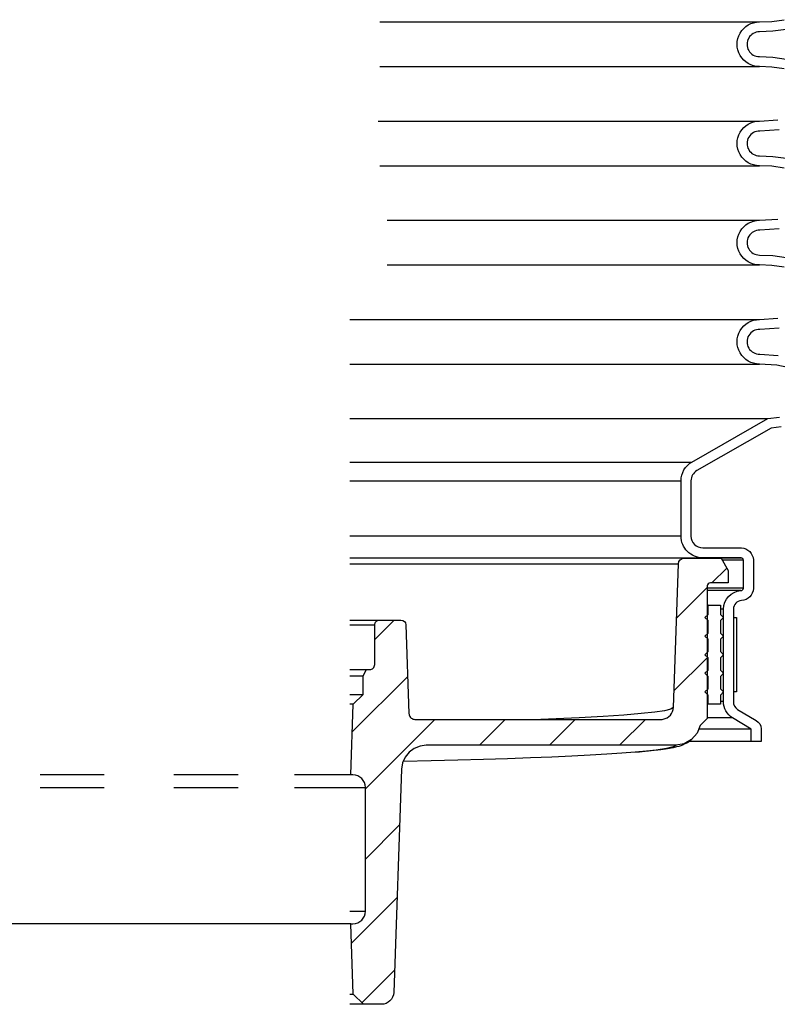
# Model space of a CAD drawing. Extents: x -285 to 5863, y 308 to 3178.
# Tile 219 of 256: x 203 to 211, y 1659 to 1668. Entities that reach past the tile are written whole.
import ezdxf

# ---------------------------------------------------------------- set-up
doc = ezdxf.new("R2010")
doc.units = 0
doc.header["$MEASUREMENT"] = 0
for name, color, linetype in [('MULTI-PORT-SPILL-BUCKET', 1, 'CONTINUOUS'), ('MULTI-PORT-SPILL-BUCKET-HATCH', 7, 'CONTINUOUS'), ('MULTI-PORT-SPILL-BUCKET-SHROUD', 1, 'CONTINUOUS')]:
    doc.layers.add(name, color=color, linetype=linetype)

msp = doc.modelspace()

# ---------------------------------------------------------------- hatches: boundary and pattern name
at = {"layer": 'MULTI-PORT-SPILL-BUCKET-HATCH', "linetype": 'Continuous'}
h = msp.add_hatch(dxfattribs=at)
h.set_pattern_fill('LINE', color=256, scale=4, angle=45, style=0)
h.set_pattern_definition([(45, (-7769.5169, 500.44744), (-0.35355339, 0.35355339), [])])
edge = h.paths.add_edge_path()
edge.add_line((209.97451, 1661.40285), (209.90426, 1661.33265))
edge.add_line((209.90426, 1661.33265), (209.87317, 1661.25329))
edge.add_line((209.87317, 1661.25329), (209.81732, 1661.18899))
edge.add_line((209.81732, 1661.18899), (209.74319, 1661.14719))
edge.add_line((209.74319, 1661.14719), (209.65927, 1661.13267))
edge.add_line((209.65927, 1661.13267), (207.14315, 1661.13267))
edge.add_line((207.14315, 1661.13267), (207.0796, 1661.12431))
edge.add_line((207.0796, 1661.12431), (207.02049, 1661.10033))
edge.add_line((207.02049, 1661.10033), (206.9694, 1661.06238))
edge.add_line((206.9694, 1661.06238), (206.92978, 1661.01263))
edge.add_line((206.92978, 1661.01263), (206.90384, 1660.95443))
edge.add_line((206.90384, 1660.95443), (206.89331, 1660.89125))
edge.add_line((206.89331, 1660.89125), (206.81472, 1658.64078))
edge.add_arc((206.6898, 1658.64514), 0.125, 270, 358, ccw=False)
edge.add_line((206.6898, 1658.52014), (206.50896, 1658.52014))
edge.add_line((206.50896, 1658.52014), (206.4061, 1658.62301))
edge.add_line((206.4061, 1658.62301), (206.384, 1659.33265))
edge.add_line((206.384, 1659.33265), (206.40426, 1659.33265))
edge.add_arc((206.40426, 1659.45765), 0.125, 270, 360)
edge.add_line((206.52926, 1659.45765), (206.52926, 1660.70765))
edge.add_arc((206.40426, 1660.70765), 0.125, 0, 90)
edge.add_line((206.40426, 1660.83265), (206.384, 1660.83265))
edge.add_line((206.384, 1660.83265), (206.4062, 1661.54554))
edge.add_line((206.4062, 1661.54554), (206.50581, 1661.64515))
edge.add_line((206.50581, 1661.64515), (206.50581, 1661.83265))
edge.add_line((206.50581, 1661.83265), (206.54189, 1661.89515))
edge.add_line((206.54189, 1661.89515), (206.573, 1661.89515))
edge.add_arc((206.57301, 1661.94515), 0.05, 269.996427, 360.000659)
edge.add_line((206.62301, 1661.94515), (206.62301, 1662.34515))
edge.add_arc((206.673, 1662.34515), 0.05, 89.996427, 180.000659, ccw=False)
edge.add_line((206.67301, 1662.39515), (206.88722, 1662.39515))
edge.add_arc((206.88723, 1662.34515), 0.05, 1.99832, 90.004096, ccw=False)
edge.add_line((206.93719, 1662.3469), (206.96849, 1661.45071))
edge.add_line((206.96849, 1661.45071), (206.96895, 1661.44512))
edge.add_line((206.96895, 1661.44512), (206.96992, 1661.43959))
edge.add_line((206.96992, 1661.43959), (206.97297, 1661.42995))
edge.add_line((206.97297, 1661.42995), (206.97759, 1661.42095))
edge.add_line((206.97759, 1661.42095), (206.98366, 1661.41287))
edge.add_line((206.98366, 1661.41287), (206.99099, 1661.40591))
edge.add_line((206.99099, 1661.40591), (206.99938, 1661.40029))
edge.add_line((206.99938, 1661.40029), (207.0086, 1661.39615))
edge.add_line((207.0086, 1661.39615), (207.01838, 1661.39362))
edge.add_line((207.01838, 1661.39362), (207.02845, 1661.39277))
edge.add_line((207.02845, 1661.39277), (209.50796, 1661.39277))
edge.add_line((209.50796, 1661.39277), (209.51956, 1661.39331))
edge.add_line((209.51956, 1661.39331), (209.53106, 1661.39492))
edge.add_line((209.53106, 1661.39492), (209.55136, 1661.40056))
edge.add_line((209.55136, 1661.40056), (209.57043, 1661.4095))
edge.add_line((209.57043, 1661.4095), (209.58772, 1661.42155))
edge.add_line((209.58772, 1661.42155), (209.60276, 1661.43632))
edge.add_line((209.60276, 1661.43632), (209.61509, 1661.45342))
edge.add_line((209.61509, 1661.45342), (209.6244, 1661.47233))
edge.add_line((209.6244, 1661.47233), (209.63037, 1661.49255))
edge.add_line((209.63037, 1661.49255), (209.63289, 1661.51348))
edge.add_line((209.63289, 1661.51348), (209.6834, 1662.95983))
edge.add_arc((209.74586, 1662.95765), 0.0625, 90, 178, ccw=False)
edge.add_line((209.74586, 1663.02015), (210.11334, 1663.02015))
edge.add_line((210.11334, 1663.02015), (210.18551, 1662.89515))
edge.add_line((210.18551, 1662.89515), (210.18551, 1662.77015))
edge.add_line((210.18551, 1662.77015), (210.00576, 1662.77015))
edge.add_arc((210.00576, 1662.7389), 0.03125, 90, 180)
edge.add_line((209.97451, 1662.7389), (209.97451, 1661.40285))

# ---------------------------------------------------------------- linework, layer by layer
at = {"layer": 'MULTI-PORT-SPILL-BUCKET', "color": 7, "linetype": 'Continuous'}
for p, q in [((210.32305, 1663.02015), (206.37301, 1663.02015)), ((206.37301, 1662.95983), (209.6834, 1662.95983)), ((206.37301, 1662.39515), (206.67301, 1662.39515)), ((206.37301, 1662.34515), (206.62301, 1662.34515)), ((206.37301, 1661.89515), (206.54189, 1661.89515)), ((206.37301, 1661.83265), (206.50581, 1661.83265)), ((206.37301, 1661.64515), (206.50581, 1661.64515)), ((206.4062, 1661.54554), (206.37301, 1661.54554)), ((203.89609, 1660.83265), (203.25065, 1660.83265)), ((205.24536, 1660.83265), (204.59992, 1660.83265)), ((206.384, 1660.83265), (205.81603, 1660.83265)), ((203.25065, 1660.70765), (203.89609, 1660.70765)), ((204.59992, 1660.70765), (205.24536, 1660.70765)), ((205.81603, 1660.70765), (206.52926, 1660.70765)), ((206.37301, 1659.45765), (206.52926, 1659.45765)), ((206.384, 1659.33265), (202.11201, 1659.33265)), ((206.37301, 1658.62301), (206.4061, 1658.62301)), ((206.50896, 1658.52014), (206.37301, 1658.52014))]:
    msp.add_line(p, q, dxfattribs=at)
at = {"layer": 'MULTI-PORT-SPILL-BUCKET', "color": 2, "linetype": 'Continuous'}
for p, q in [((209.98301, 1661.8264), (209.97451, 1661.8264)), ((209.98301, 1661.6389), (209.97451, 1661.6389)), ((209.90426, 1661.33265), (209.90431, 1661.33265))]:
    msp.add_line(p, q, dxfattribs=at)
at = {"layer": 'MULTI-PORT-SPILL-BUCKET', "linetype": 'Continuous'}
msp.add_lwpolyline([(209.97451, 1661.40285), (209.90426, 1661.33265), (209.87317, 1661.25329), (209.81732, 1661.18899), (209.74319, 1661.14719), (209.65927, 1661.13267), (207.14315, 1661.13267), (207.0796, 1661.12431), (207.02049, 1661.10033), (206.9694, 1661.06238), (206.92978, 1661.01263), (206.90384, 1660.95443), (206.89331, 1660.89125), (206.81472, 1658.64078, -0.4040262), (206.6898, 1658.52014), (206.50896, 1658.52014), (206.4061, 1658.62301), (206.384, 1659.33265), (206.40426, 1659.33265, 0.4142136), (206.52926, 1659.45765), (206.52926, 1660.70765, 0.4142136), (206.40426, 1660.83265), (206.384, 1660.83265), (206.4062, 1661.54554), (206.50581, 1661.64515), (206.50581, 1661.83265), (206.54189, 1661.89515), (206.573, 1661.89515, 0.4142352), (206.62301, 1661.94515), (206.62301, 1662.34515, -0.4142352), (206.67301, 1662.39515), (206.88722, 1662.39515, -0.4040555), (206.93719, 1662.3469), (206.96849, 1661.45071), (206.96895, 1661.44512), (206.96992, 1661.43959), (206.97297, 1661.42995), (206.97759, 1661.42095), (206.98366, 1661.41287), (206.99099, 1661.40591), (206.99938, 1661.40029), (207.0086, 1661.39615), (207.01838, 1661.39362), (207.02845, 1661.39277), (209.50796, 1661.39277), (209.51956, 1661.39331), (209.53106, 1661.39492), (209.55136, 1661.40056), (209.57043, 1661.4095), (209.58772, 1661.42155), (209.60276, 1661.43632), (209.61509, 1661.45342), (209.6244, 1661.47233), (209.63037, 1661.49255), (209.63289, 1661.51348), (209.6834, 1662.95983, -0.4040262), (209.74586, 1663.02015), (210.11334, 1663.02015), (210.18551, 1662.89515), (210.18551, 1662.77015), (210.00576, 1662.77015, 0.4142136), (209.97451, 1662.7389), (209.97451, 1661.40285)], format="xyb", dxfattribs=at)
at = {"layer": 'MULTI-PORT-SPILL-BUCKET', "color": 2, "linetype": 'Continuous'}
msp.add_lwpolyline([(209.98301, 1661.8264), (209.95176, 1661.85765), (209.98301, 1661.8889), (209.98301, 1662.0139), (209.95176, 1662.04515), (209.98301, 1662.0764), (209.98301, 1662.2014), (209.95176, 1662.23265), (209.98301, 1662.2639), (209.98301, 1662.3889), (209.95176, 1662.42015), (209.98301, 1662.4514), (209.98301, 1662.54515), (210.10801, 1662.54515), (210.10801, 1662.4514), (210.13926, 1662.42015), (210.10801, 1662.3889), (210.10801, 1662.2639), (210.13926, 1662.23265), (210.10801, 1662.2014), (210.10801, 1662.0764), (210.13926, 1662.04515), (210.10801, 1662.0139), (210.10801, 1661.8889), (210.13926, 1661.85765), (210.10801, 1661.8264), (210.10801, 1661.7014), (210.13926, 1661.67015), (210.10801, 1661.6389), (210.10801, 1661.54515), (209.98301, 1661.54515), (209.98301, 1661.6389), (209.95176, 1661.67015), (209.98301, 1661.7014)], close=True, dxfattribs=at)
at = {"layer": 'MULTI-PORT-SPILL-BUCKET', "color": 7, "linetype": 'Continuous'}
for points in [[(209.63267, 1661.51167), (209.60792, 1661.49614), (209.54508, 1661.48077), (209.44486, 1661.46562), (209.30813, 1661.45087), (209.13494, 1661.43658), (208.92635, 1661.42278), (208.68473, 1661.40962), (208.29605, 1661.39281)], [(209.81732, 1661.18899), (209.80675, 1661.1807), (209.79001, 1661.1682), (209.77457, 1661.15823), (209.7579, 1661.14887), (209.74276, 1661.14149), (209.72501, 1661.13393), (209.7087, 1661.12791), (209.68703, 1661.12095), (209.66608, 1661.11521), (209.6308, 1661.10707), (209.59415, 1661.09998), (209.55282, 1661.09304), (209.50582, 1661.08654), (209.49814, 1661.08561), (209.49121, 1661.08463), (209.47505, 1661.08316), (209.4598, 1661.0828)], [(209.65742, 1661.1326), (209.65855, 1661.13088), (209.6317, 1661.11497), (209.56519, 1661.09876), (209.4598, 1661.0828), (209.36341, 1661.07189), (209.24831, 1661.0612), (209.11492, 1661.05078), (208.96373, 1661.04066), (208.79529, 1661.03087), (208.61022, 1661.02146), (208.4092, 1661.01245), (208.19295, 1661.00389), (207.96228, 1660.9958), (207.71803, 1660.98821), (207.46108, 1660.98115), (207.19238, 1660.97465), (206.91291, 1660.96872)], [(209.49121, 1661.08463), (209.46558, 1661.08149), (209.43884, 1661.07839), (209.38153, 1661.07223), (209.31818, 1661.06623), (209.29171, 1661.06397), (209.24831, 1661.0612)]]:
    msp.add_lwpolyline(points, dxfattribs=at)
at = {"layer": 'MULTI-PORT-SPILL-BUCKET-SHROUD', "color": 7, "linetype": 'Continuous'}
for p, q in [((206.67429, 1668.42545), (210.50048, 1668.42545)), ((206.67429, 1667.97545), (210.50048, 1667.97545)), ((206.65842, 1667.42545), (210.50048, 1667.42545)), ((206.67429, 1666.97545), (210.50048, 1666.97545)), ((206.74801, 1666.42545), (210.50047, 1666.42545)), ((206.74801, 1665.97545), (210.50047, 1665.97545)), ((206.37301, 1665.42545), (210.50047, 1665.42545)), ((206.37301, 1664.97545), (210.50047, 1664.97545)), ((206.37301, 1664.42811), (210.58661, 1664.42811)), ((206.37301, 1663.98789), (209.82029, 1663.98789)), ((206.37301, 1663.79821), (209.71051, 1663.79821)), ((209.71051, 1663.24108), (206.37301, 1663.24108)), ((210.33988, 1662.99733), (210.12651, 1662.99733)), ((210.33988, 1662.71608), (209.97451, 1662.71608)), ((210.31359, 1662.69103), (209.97451, 1662.69103)), ((209.98301, 1662.54515), (209.97451, 1662.54515)), ((210.13801, 1662.50391), (210.10801, 1662.50391)), ((209.98301, 1662.4514), (209.97452, 1662.4514)), ((209.98301, 1662.2639), (209.97451, 1662.2639)), ((209.98301, 1662.0764), (209.97451, 1662.0764)), ((209.98301, 1661.8889), (209.97451, 1661.8889)), ((209.98301, 1661.7014), (209.97451, 1661.7014)), ((210.23798, 1661.67015), (210.24301, 1661.67015)), ((210.13801, 1661.57251), (210.10801, 1661.57251)), ((209.98301, 1661.54515), (209.97451, 1661.54515)), ((210.22945, 1661.40795), (209.97451, 1661.40795)), ((210.41801, 1661.29546), (209.88969, 1661.29546)), ((210.41801, 1661.17015), (209.79262, 1661.17015))]:
    msp.add_line(p, q, dxfattribs=at)
at = {"layer": 'MULTI-PORT-SPILL-BUCKET-SHROUD', "linetype": 'Continuous'}
for points in [[(210.74991, 1667.9527), (210.62597, 1667.97001), (210.50048, 1667.97545, -1.0000002), (210.50048, 1668.42545), (210.62593, 1668.43088), (210.74982, 1668.44818)], [(210.76905, 1668.34989), (210.63502, 1668.33118), (210.50233, 1668.32544, 1.0149059), (210.50233, 1668.07546), (210.63507, 1668.06971), (210.76914, 1668.05099)], [(210.74982, 1666.95272), (210.62593, 1666.97002), (210.50048, 1666.97545, -1.0000002), (210.50048, 1667.42545), (210.68562, 1667.43757)], [(210.69971, 1667.33828), (210.50327, 1667.32542, 1.01874), (210.50233, 1667.07546), (210.63502, 1667.06972), (210.76905, 1667.05101)], [(210.74982, 1665.95272), (210.62592, 1665.97002), (210.50047, 1665.97545, -1.0000007), (210.50047, 1666.42545), (210.68604, 1666.43763)], [(210.70016, 1666.33834), (210.50327, 1666.32542, 1.0187717), (210.50232, 1666.07546), (210.63502, 1666.06972), (210.76904, 1666.05101)], [(210.84981, 1664.92853), (210.67692, 1664.9644), (210.50047, 1664.97545, -1.0000007), (210.50047, 1665.42545), (210.68603, 1665.43763)], [(210.70015, 1665.33834), (210.50327, 1665.32542, 1.0221364), (210.50314, 1665.07548), (210.69027, 1665.06376)], [(210.41801, 1661.29546), (210.22945, 1661.40795, -0.2641245), (210.13801, 1661.57251), (210.13801, 1662.50391, -0.3957054), (210.31359, 1662.69103, 0.3636484), (210.33988, 1662.71608), (210.33988, 1662.99733, 0.3507712), (210.31488, 1663.02233), (209.92926, 1663.02233, -0.4142136), (209.71051, 1663.24108), (209.71051, 1663.79821, -0.2685301), (209.82029, 1663.98789), (210.58661, 1664.42811), (210.70346, 1664.4402)], [(210.71853, 1664.34123), (210.61802, 1664.33083), (209.8701, 1663.90118, 0.2685301), (209.81051, 1663.79821), (209.81051, 1663.24108, 0.4142136), (209.92926, 1663.12233), (210.31842, 1663.12233, -0.384095), (210.43988, 1663.00086), (210.43988, 1662.7125, -0.3805779), (210.31994, 1662.59123, 0.3957054), (210.23801, 1662.50391), (210.23801, 1661.57196, 0.2641245), (210.28115, 1661.49355), (210.46924, 1661.38134, -0.2641245), (210.51801, 1661.29901), (210.51801, 1661.17015), (210.41801, 1661.17015), (210.41801, 1661.29546)]]:
    msp.add_lwpolyline(points, format="xyb", dxfattribs=at)
at = {"layer": 'MULTI-PORT-SPILL-BUCKET-SHROUD', "color": 7, "linetype": 'Continuous'}
msp.add_lwpolyline([(210.24301, 1662.42015), (210.26801, 1662.42015), (210.26801, 1661.67015), (210.24301, 1661.67015), (210.24301, 1662.42015), (210.24175, 1662.42015), (210.23798, 1662.42015)], dxfattribs=at)

doc.saveas('drawing.dxf')
